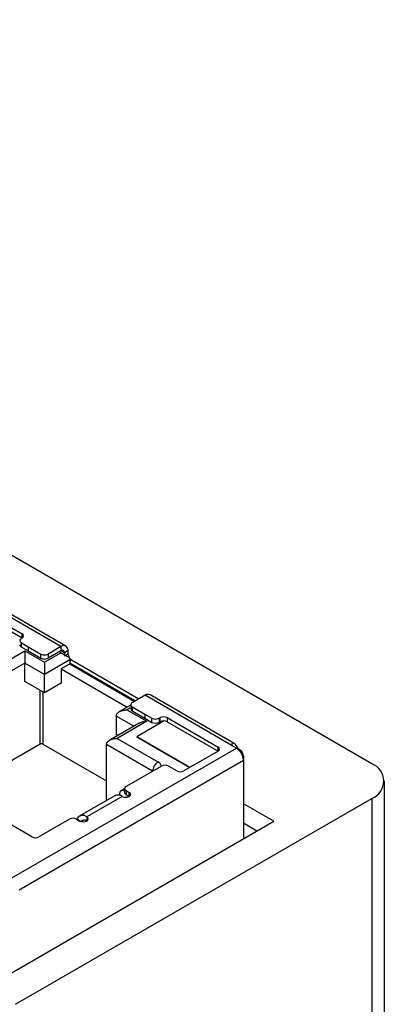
# Model space of a CAD drawing. Header units: millimetres. Extents: x 61 to 414, y 33 to 258.
# Tile 42 of 42: x 383 to 397, y 219 to 258. Entities that reach past the tile are written whole.
import ezdxf

# ---------------------------------------------------------------- set-up
doc = ezdxf.new("R2010")
doc.units = ezdxf.units.MM

msp = doc.modelspace()

# ---------------------------------------------------------------- linework, layer by layer
at = {"color": 7, "linetype": 'Continuous', "lineweight": 25}
for p, q in [((396.737, 228.302), (345.244, 258.028)), ((384.297, 232.984), (380.783, 235.013)), ((384.497, 233.004), (381.129, 234.948)), ((380.716, 234.668), (382.749, 233.494)), ((380.716, 234.504), (382.749, 233.331)), ((382.749, 233.331), (382.706, 233.306)), ((382.749, 233.331), (382.749, 233.494)), ((382.706, 233.143), (382.989, 232.98)), ((382.706, 233.143), (382.706, 232.98)), ((382.706, 232.98), (382.989, 232.816)), ((382.989, 232.98), (383.498, 232.686)), ((382.989, 232.98), (382.989, 232.816)), ((384.297, 232.984), (383.781, 232.686)), ((384.297, 232.984), (384.297, 232.82)), ((381.667, 232.135), (382.848, 232.816)), ((382.848, 232.816), (383.64, 232.359)), ((382.989, 232.816), (383.498, 232.522)), ((383.498, 232.522), (383.498, 232.686)), ((383.64, 232.359), (384.298, 232.739)), ((384.297, 232.82), (383.781, 232.522)), ((383.781, 232.686), (383.781, 232.522)), ((384.298, 232.739), (384.227, 232.78)), ((384.439, 232.739), (384.297, 232.82)), ((384.58, 232.82), (384.439, 232.739)), ((384.439, 232.739), (384.439, 232.616)), ((384.439, 232.616), (384.58, 232.698)), ((384.58, 232.82), (384.58, 232.698)), ((382.848, 232.327), (381.667, 231.645)), ((382.848, 231.592), (382.848, 232.327)), ((383.64, 231.869), (382.848, 232.327)), ((384.651, 232.453), (383.64, 231.869)), ((384.651, 232.29), (384.311, 232.094)), ((384.311, 232.094), (384.311, 231.522)), ((384.311, 232.094), (386.953, 230.569)), ((384.651, 232.453), (384.651, 232.29)), ((384.722, 232.453), (384.651, 232.412)), ((384.651, 232.331), (387.274, 230.816)), ((384.651, 232.29), (387.239, 230.796)), ((384.722, 232.453), (387.416, 230.898)), ((383.64, 231.134), (383.64, 231.869)), ((383.64, 231.134), (382.848, 231.592)), ((384.311, 231.522), (383.64, 231.134)), ((383.463, 229.091), (383.463, 231.236)), ((383.576, 231.171), (383.576, 229.091)), ((387.663, 231.041), (387.147, 230.743)), ((391.177, 229.012), (387.663, 231.041)), ((391.231, 229.116), (387.863, 231.061)), ((387.088, 230.647), (386.636, 230.386)), ((387.053, 230.525), (386.935, 230.457)), ((387.088, 230.661), (387.088, 230.498)), ((387.147, 230.579), (387.656, 230.286)), ((387.147, 230.579), (387.147, 230.416)), ((383.134, 225.385), (374.5, 230.369)), ((386.511, 230.212), (386.511, 229.477)), ((387.215, 229.806), (386.511, 230.212)), ((386.935, 230.457), (387.727, 230)), ((387.147, 230.416), (387.656, 230.122)), ((387.656, 230.286), (387.939, 230.122)), ((387.656, 230.286), (387.656, 230.122)), ((387.656, 230.122), (387.939, 229.959)), ((387.939, 229.959), (387.939, 230.122)), ((388.222, 230.122), (388.264, 230.147)), ((388.222, 230.122), (388.222, 229.959)), ((388.264, 229.983), (388.264, 230.147)), ((388.547, 230.147), (390.58, 228.973)), ((388.547, 230.147), (388.547, 229.983)), ((387.428, 229.929), (386.247, 229.247)), ((387.727, 230), (386.546, 229.318)), ((388.433, 230.016), (387.33, 229.38)), ((388.43, 230.015), (387.33, 229.38)), ((388.222, 229.959), (388.264, 229.983)), ((388.547, 229.983), (390.58, 228.81)), ((386.578, 229.438), (386.511, 229.477)), ((386.546, 229.318), (388.176, 228.377)), ((389.449, 228.157), (387.33, 229.38)), ((387.33, 229.38), (389.449, 228.157)), ((383.463, 229.091), (381.667, 228.054)), ((382.339, 223.746), (391.319, 228.93)), ((383.576, 229.091), (386.122, 227.621)), ((387.964, 228.01), (386.122, 229.073)), ((386.122, 226.84), (386.122, 229.073)), ((390.58, 228.81), (390.58, 228.973)), ((391.319, 228.93), (391.177, 229.012)), ((390.58, 228.81), (389.215, 228.022)), ((391.46, 228.849), (391.435, 228.834)), ((391.602, 228.604), (391.577, 228.589)), ((391.602, 228.604), (391.602, 228.44)), ((391.602, 228.44), (382.621, 223.256)), ((388.317, 228.214), (386.903, 227.398)), ((388.932, 228.022), (388.6, 228.214)), ((391.602, 228.44), (391.602, 225.306)), ((397.232, 186.236), (397.232, 227.612)), ((386.447, 227.028), (385.032, 226.211)), ((386.747, 226.998), (385.332, 226.182)), ((386.641, 227.083), (386.641, 227.043)), ((386.844, 227.302), (386.704, 227.22)), ((386.844, 227.316), (386.844, 227.153)), ((386.903, 227.234), (387.03, 227.161)), ((386.903, 227.234), (386.903, 227.071)), ((386.903, 227.071), (387.029, 226.998)), ((387.03, 226.998), (387.03, 227.161)), ((382.485, 218.695), (396.737, 226.923)), ((392.812, 226.005), (391.602, 226.704)), ((396.737, 226.923), (396.737, 185.546)), ((385.332, 226.182), (385.332, 226.018)), ((382.126, 219.836), (392.812, 226.005)), ((384.64, 226.091), (383.417, 225.385)), ((384.923, 226.091), (385.05, 226.018)), ((384.949, 226.123), (384.933, 226.086)), ((385.035, 226.027), (384.949, 226.123)), ((385.211, 226.057), (385.105, 225.996)), ((392.139, 225.616), (391.602, 225.926))]:
    msp.add_line(p, q, dxfattribs=at)
at = {"color": 7, "linetype": 'Continuous', "lineweight": 25, "flags": 128}
for points in [[(386.747, 226.998), (386.812, 226.973), (386.888, 226.964), (386.965, 226.973), (387.03, 226.998), (387.073, 227.035), (387.088, 227.08), (387.073, 227.124), (387.03, 227.161)], [(385.05, 226.018), (385.114, 225.993), (385.191, 225.984), (385.268, 225.993), (385.332, 226.018), (385.376, 226.056), (385.391, 226.1), (385.376, 226.144), (385.332, 226.182)]]:
    msp.add_lwpolyline(points, dxfattribs=at)
at = {"color": 7, "linetype": 'Continuous', "lineweight": 25}
for centre, radius, start, end in [((382.737, 233.225), 0.0873, 110.7834, 249.2166), ((382.718, 233.412), 0.0873, 290.7834, 69.2166), ((382.748, 233.071), 0.101, 185.6948, 245.6253), ((384.408, 232.848), 0.175, 350.786, 129.2033), ((383.64, 232.959), 0.307, 242.6097, 297.3903), ((383.64, 232.795), 0.307, 242.6097, 297.3903), ((384.353, 232.753), 0.0873, 350.786, 129.2033), ((384.876, 232.709), 0.296, 182.2189, 213.7947), ((384.296, 232.45), 0.355, 0.5466, 15.0375), ((384.867, 232.688), 0.276, 215.7357, 238.3381), ((387.78, 230.877), 0.201, 65.6929, 125.6176), ((387.188, 230.508), 0.101, 185.6948, 245.6253), ((387.178, 230.661), 0.0873, 110.7834, 249.2166), ((388.08, 230.395), 0.307, 242.6097, 297.3903), ((388.406, 229.874), 0.307, 62.6097, 117.3903), ((388.08, 230.232), 0.307, 242.6097, 297.3903), ((388.406, 229.711), 0.307, 62.6097, 117.3903), ((383.52, 228.982), 0.123, 62.6097, 117.3903), ((390.549, 228.892), 0.0873, 290.7834, 69.2166), ((390.984, 228.409), 0.619, 4.512, 57.2632), ((391.295, 228.59), 0.307, 2.6055, 57.3945), ((388.424, 227.989), 0.461, 122.6055, 177.3945), ((388.06, 228.134), 0.269, 17.2512, 64.5489), ((388.459, 227.941), 0.307, 62.6097, 117.3903), ((391.209, 228.44), 0.392, 0.0171, 2.6099), ((396.475, 227.612), 0.737, 290.7834, 69.2166), ((389.074, 228.295), 0.307, 242.6097, 297.3903), ((386.934, 227.316), 0.0873, 110.7834, 249.2166), ((386.571, 226.755), 0.3, 54.1514, 114.5382), ((386.769, 227.105), 0.13, 54.5833, 189.6756), ((386.945, 227.163), 0.101, 185.6948, 245.6253), ((385.166, 225.984), 0.258, 49.9171, 147.3567), ((384.782, 225.818), 0.307, 62.6097, 117.3903), ((385.221, 225.883), 0.175, 50.3442, 138.1908), ((383.276, 225.658), 0.307, 242.6097, 297.3903)]:
    msp.add_arc(centre, radius, start, end, dxfattribs=at)
for points, knots in [([(382.848, 232.816), (382.848, 232.804), (382.848, 232.781), (382.848, 232.744), (382.848, 232.711), (382.848, 232.678), (382.848, 232.643), (382.848, 232.605), (382.848, 232.567), (382.848, 232.531), (382.848, 232.496), (382.848, 232.462), (382.848, 232.43), (382.848, 232.399), (382.848, 232.37), (382.848, 232.346), (382.848, 232.332), (382.848, 232.327)], [0, 0, 0, 0, 0.108786, 0.200528, 0.275149, 0.341309, 0.417526, 0.492123, 0.564804, 0.62965, 0.690996, 0.749733, 0.806212, 0.860787, 0.913833, 0.965761, 1, 1, 1, 1]), ([(384.298, 232.739), (384.317, 232.727), (384.35, 232.709), (384.387, 232.687), (384.412, 232.673), (384.424, 232.666), (384.454, 232.648), (384.47, 232.639), (384.502, 232.621), (384.516, 232.612), (384.571, 232.581), (384.605, 232.561), (384.639, 232.542)], [0, 0, 0, 0, 0.25, 0.375, 0.375, 0.5, 0.5, 0.625, 0.625, 0.75, 0.75, 1, 1, 1, 1]), ([(383.64, 232.359), (383.64, 232.347), (383.64, 232.324), (383.64, 232.287), (383.64, 232.254), (383.64, 232.221), (383.64, 232.186), (383.64, 232.148), (383.64, 232.11), (383.639, 232.073), (383.639, 232.039), (383.639, 232.005), (383.64, 231.972), (383.64, 231.942), (383.64, 231.913), (383.64, 231.888), (383.64, 231.875), (383.64, 231.869)], [0, 0, 0, 0, 0.108786, 0.200528, 0.275149, 0.341309, 0.417526, 0.492123, 0.564804, 0.62965, 0.690996, 0.749733, 0.806212, 0.860787, 0.913833, 0.965761, 1, 1, 1, 1]), ([(386.511, 230.212), (386.511, 230.22), (386.512, 230.236), (386.518, 230.261), (386.529, 230.284), (386.543, 230.308), (386.562, 230.33), (386.585, 230.351), (386.612, 230.372), (386.643, 230.391), (386.678, 230.408), (386.716, 230.422), (386.754, 230.434), (386.794, 230.444), (386.84, 230.451), (386.888, 230.456), (386.921, 230.457), (386.935, 230.457)], [0, 0, 0, 0, 0.051816, 0.104474, 0.158436, 0.214075, 0.271115, 0.330777, 0.39479, 0.46374, 0.534897, 0.608107, 0.683463, 0.74708, 0.82779, 0.92536, 1, 1, 1, 1]), ([(387.429, 229.927), (387.468, 229.946), (387.559, 229.991), (387.666, 229.997), (387.727, 230)], [0, 0, 0, 0, 0.427002, 1, 1, 1, 1]), ([(386.122, 229.073), (386.122, 229.081), (386.123, 229.098), (386.129, 229.122), (386.14, 229.146), (386.154, 229.169), (386.173, 229.191), (386.196, 229.212), (386.223, 229.233), (386.254, 229.252), (386.289, 229.269), (386.327, 229.284), (386.365, 229.295), (386.405, 229.305), (386.451, 229.312), (386.499, 229.317), (386.532, 229.318), (386.546, 229.318)], [0, 0, 0, 0, 0.051816, 0.104474, 0.158436, 0.214075, 0.271115, 0.330777, 0.39479, 0.46374, 0.534897, 0.608107, 0.683463, 0.74708, 0.82779, 0.92536, 1, 1, 1, 1]), ([(391.46, 228.849), (391.422, 228.871), (391.368, 228.948), (391.294, 229.065), (391.231, 229.124), (391.17, 229.136), (391.119, 229.092), (391.139, 229.034), (391.177, 229.012)], [0, 0, 0, 0, 0.250001, 0.375001, 0.5, 0.625, 0.75, 1, 1, 1, 1])]:
    msp.add_open_spline(points, degree=3, knots=knots, dxfattribs=at)

doc.saveas('drawing.dxf')
